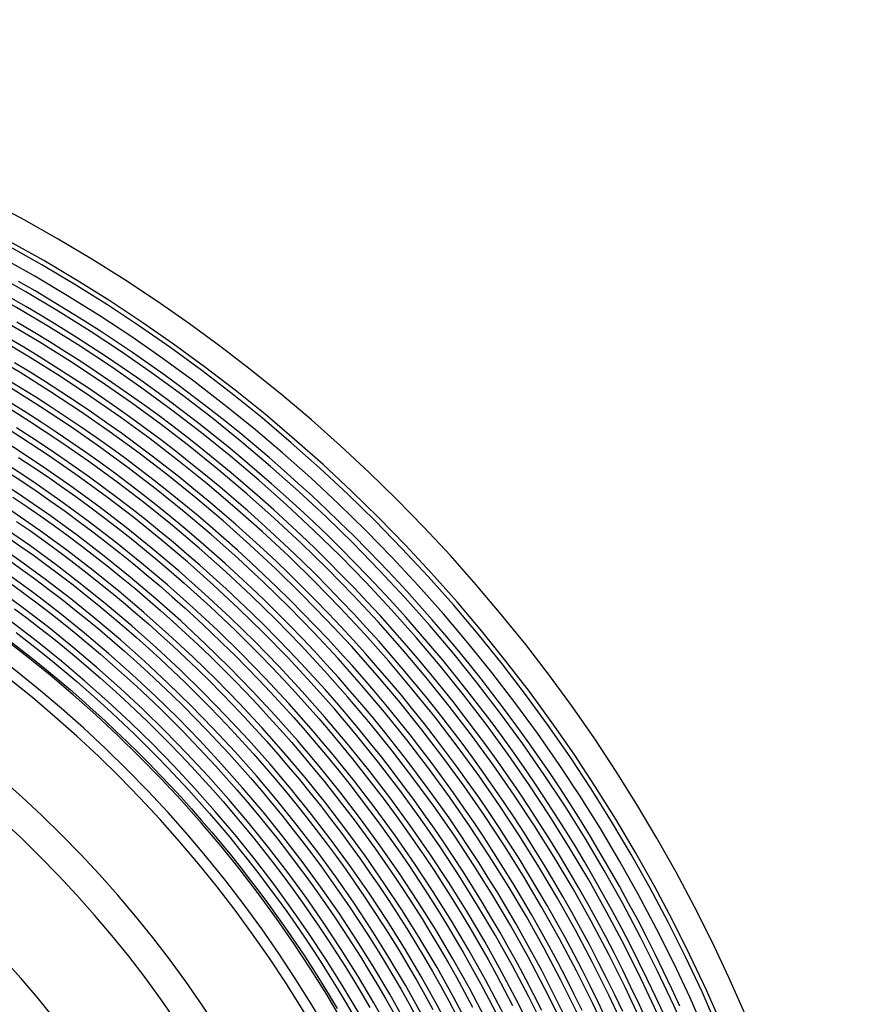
# Model space of a CAD drawing. Header units: millimetres. Extents: x -258 to 258, y -258 to 258.
# Tile 71 of 71: x 103 to 215, y 86 to 215. Entities that reach past the tile are written whole.
import ezdxf

# ---------------------------------------------------------------- set-up
doc = ezdxf.new("R2010")
doc.units = ezdxf.units.MM
doc.layers.add('HIDDEN', color=7, linetype='Continuous')
doc.layers.add('THICK', color=7, linetype='Continuous')

msp = doc.modelspace()

# ---------------------------------------------------------------- linework, layer by layer
at = {"layer": 'HIDDEN'}
for p, q in [((104.54, 179.39), (102.36, 180.64)), ((103.34, 177.34), (101.18, 178.58)), ((106.71, 178.11), (104.54, 179.39)), ((105.49, 176.07), (103.34, 177.34)), ((108.86, 176.8), (106.71, 178.11)), ((107.61, 174.78), (105.49, 176.07)), ((111, 175.47), (108.86, 176.8)), ((104.27, 174.03), (102.15, 175.28)), ((109.73, 173.46), (107.61, 174.78)), ((113.12, 174.11), (111, 175.47)), ((103.05, 171.99), (100.95, 173.23)), ((106.37, 172.75), (104.27, 174.03)), ((111.82, 172.11), (109.73, 173.46)), ((115.22, 172.72), (113.12, 174.11)), ((105.12, 170.73), (103.05, 171.99)), ((108.46, 171.45), (106.37, 172.75)), ((113.9, 170.75), (111.82, 172.11)), ((117.31, 171.31), (115.22, 172.72)), ((107.19, 169.44), (105.12, 170.73)), ((110.53, 170.12), (108.46, 171.45)), ((115.96, 169.35), (113.9, 170.75)), ((119.38, 169.88), (117.31, 171.31)), ((103.88, 168.71), (101.82, 169.96)), ((109.23, 168.13), (107.19, 169.44)), ((112.58, 168.77), (110.53, 170.12)), ((118.01, 167.93), (115.96, 169.35)), ((121.43, 168.42), (119.38, 169.88)), ((105.92, 167.44), (103.88, 168.71)), ((111.27, 166.79), (109.23, 168.13)), ((114.62, 167.39), (112.58, 168.77)), ((123.46, 166.93), (121.43, 168.42)), ((102.63, 166.69), (100.6, 167.92)), ((107.94, 166.14), (105.92, 167.44)), ((113.28, 165.43), (111.27, 166.79)), ((116.64, 165.99), (114.62, 167.39)), ((120.04, 166.49), (118.01, 167.93)), ((125.48, 165.42), (123.46, 166.93)), ((104.65, 165.43), (102.63, 166.69)), ((106.65, 164.15), (104.65, 165.43)), ((109.95, 164.82), (107.94, 166.14)), ((115.28, 164.05), (113.28, 165.43)), ((118.65, 164.56), (116.64, 165.99)), ((122.05, 165.02), (120.04, 166.49)), ((127.47, 163.89), (125.48, 165.42)), ((103.38, 163.42), (101.39, 164.66)), ((108.63, 162.84), (106.65, 164.15)), ((111.94, 163.47), (109.95, 164.82)), ((120.64, 163.11), (118.65, 164.56)), ((124.04, 163.53), (122.05, 165.02)), ((105.35, 162.16), (103.38, 163.42)), ((110.6, 161.51), (108.63, 162.84)), ((113.91, 162.1), (111.94, 163.47)), ((117.26, 162.64), (115.28, 164.05)), ((122.61, 161.64), (120.64, 163.11)), ((126.02, 162.01), (124.04, 163.53)), ((129.45, 162.33), (127.47, 163.89)), ((107.31, 160.87), (105.35, 162.16)), ((115.87, 160.71), (113.91, 162.1)), ((119.22, 161.2), (117.26, 162.64)), ((124.56, 160.14), (122.61, 161.64)), ((127.97, 160.47), (126.02, 162.01)), ((131.41, 160.75), (129.45, 162.33)), ((104.06, 160.17), (102.11, 161.42)), ((109.25, 159.55), (107.31, 160.87)), ((112.55, 160.16), (110.6, 161.51)), ((117.81, 159.29), (115.87, 160.71)), ((121.17, 159.74), (119.22, 161.2)), ((129.91, 158.91), (127.97, 160.47)), ((133.35, 159.14), (131.41, 160.75)), ((105.99, 158.89), (104.06, 160.17)), ((111.18, 158.22), (109.25, 159.55)), ((114.48, 158.78), (112.55, 160.16)), ((119.74, 157.85), (117.81, 159.29)), ((123.1, 158.26), (121.17, 159.74)), ((126.49, 158.61), (124.56, 160.14)), ((135.27, 157.51), (133.35, 159.14)), ((107.91, 157.59), (105.99, 158.89)), ((113.09, 156.86), (111.18, 158.22)), ((116.4, 157.38), (114.48, 158.78)), ((121.64, 156.39), (119.74, 157.85)), ((125.01, 156.76), (123.1, 158.26)), ((128.41, 157.07), (126.49, 158.61)), ((131.83, 157.32), (129.91, 158.91)), ((109.82, 156.27), (107.91, 157.59)), ((114.99, 155.47), (113.09, 156.86)), ((118.3, 155.96), (116.4, 157.38)), ((123.53, 154.9), (121.64, 156.39)), ((126.9, 155.23), (125.01, 156.76)), ((130.3, 155.5), (128.41, 157.07)), ((133.72, 155.71), (131.83, 157.32)), ((137.17, 155.86), (135.27, 157.51)), ((111.7, 154.93), (109.82, 156.27)), ((116.86, 154.07), (114.99, 155.47)), ((120.18, 154.51), (118.3, 155.96)), ((128.78, 153.68), (126.9, 155.23)), ((132.18, 153.91), (130.3, 155.5)), ((135.6, 154.08), (133.72, 155.71)), ((139.05, 154.18), (137.17, 155.86)), ((113.57, 153.56), (111.7, 154.93)), ((118.72, 152.64), (116.86, 154.07)), ((122.05, 153.04), (120.18, 154.51)), ((125.4, 153.39), (123.53, 154.9)), ((134.03, 152.29), (132.18, 153.91)), ((137.46, 152.42), (135.6, 154.08)), ((140.91, 152.49), (139.05, 154.18)), ((115.43, 152.17), (113.57, 153.56)), ((120.57, 151.19), (118.72, 152.64)), ((123.9, 151.55), (122.05, 153.04)), ((127.25, 151.86), (125.4, 153.39)), ((130.63, 152.11), (128.78, 153.68)), ((117.27, 150.76), (115.43, 152.17)), ((125.72, 150.04), (123.9, 151.55)), ((129.08, 150.3), (127.25, 151.86)), ((132.47, 150.51), (130.63, 152.11)), ((135.87, 150.66), (134.03, 152.29)), ((139.3, 150.74), (137.46, 152.42)), ((142.75, 150.76), (140.91, 152.49)), ((119.09, 149.33), (117.27, 150.76)), ((122.39, 149.71), (120.57, 151.19)), ((127.54, 148.5), (125.72, 150.04)), ((130.9, 148.73), (129.08, 150.3)), ((134.28, 148.89), (132.47, 150.51)), ((137.69, 149), (135.87, 150.66)), ((141.12, 149.04), (139.3, 150.74)), ((144.57, 149.02), (142.75, 150.76)), ((120.89, 147.87), (119.09, 149.33)), ((124.2, 148.22), (122.39, 149.71)), ((132.69, 147.13), (130.9, 148.73)), ((136.08, 147.25), (134.28, 148.89)), ((139.49, 147.32), (137.69, 149)), ((142.92, 147.32), (141.12, 149.04)), ((146.37, 147.26), (144.57, 149.02)), ((122.67, 146.4), (120.89, 147.87)), ((125.99, 146.7), (124.2, 148.22)), ((129.33, 146.94), (127.54, 148.5)), ((124.44, 144.9), (122.67, 146.4)), ((127.76, 145.16), (125.99, 146.7)), ((131.1, 145.36), (129.33, 146.94)), ((134.47, 145.51), (132.69, 147.13)), ((137.85, 145.59), (136.08, 147.25)), ((141.26, 145.61), (139.49, 147.32)), ((144.69, 145.57), (142.92, 147.32)), ((148.14, 145.47), (146.37, 147.26)), ((126.19, 143.38), (124.44, 144.9)), ((129.51, 143.6), (127.76, 145.16)), ((132.85, 143.76), (131.1, 145.36)), ((136.22, 143.87), (134.47, 145.51)), ((139.61, 143.91), (137.85, 145.59)), ((143.02, 143.89), (141.26, 145.61)), ((146.45, 143.81), (144.69, 145.57)), ((149.9, 143.66), (148.14, 145.47)), ((131.24, 142.02), (129.51, 143.6)), ((134.59, 142.14), (132.85, 143.76)), ((137.96, 142.2), (136.22, 143.87)), ((141.34, 142.2), (139.61, 143.91)), ((144.75, 142.14), (143.02, 143.89)), ((148.18, 142.02), (146.45, 143.81)), ((151.63, 141.84), (149.9, 143.66)), ((127.92, 141.84), (126.19, 143.38)), ((139.67, 140.52), (137.96, 142.2)), ((143.06, 140.48), (141.34, 142.2)), ((129.63, 140.28), (127.92, 141.84)), ((132.95, 140.42), (131.24, 142.02)), ((136.3, 140.5), (134.59, 142.14)), ((146.47, 140.38), (144.75, 142.14)), ((149.89, 140.21), (148.18, 142.02)), ((153.34, 139.99), (151.63, 141.84)), ((131.32, 138.69), (129.63, 140.28)), ((134.65, 138.79), (132.95, 140.42)), ((138, 138.84), (136.3, 140.5)), ((141.36, 138.82), (139.67, 140.52)), ((144.75, 138.73), (143.06, 140.48)), ((148.16, 138.59), (146.47, 140.38)), ((151.58, 138.38), (149.89, 140.21)), ((155.02, 138.12), (153.34, 139.99)), ((132.99, 137.09), (131.32, 138.69)), ((136.32, 137.15), (134.65, 138.79)), ((139.67, 137.15), (138, 138.84)), ((143.04, 137.09), (141.36, 138.82)), ((146.42, 136.97), (144.75, 138.73)), ((149.83, 136.78), (148.16, 138.59)), ((153.25, 136.54), (151.58, 138.38)), ((134.65, 135.47), (132.99, 137.09)), ((137.98, 135.49), (136.32, 137.15)), ((141.32, 135.45), (139.67, 137.15)), ((144.69, 135.35), (143.04, 137.09)), ((156.69, 136.22), (155.02, 138.12)), ((148.07, 135.18), (146.42, 136.97)), ((151.48, 134.96), (149.83, 136.78)), ((154.9, 134.67), (153.25, 136.54)), ((158.33, 134.31), (156.69, 136.22)), ((136.28, 133.82), (134.65, 135.47)), ((139.61, 133.8), (137.98, 135.49)), ((142.96, 133.72), (141.32, 135.45)), ((146.32, 133.58), (144.69, 135.35)), ((149.7, 133.38), (148.07, 135.18)), ((153.1, 133.11), (151.48, 134.96)), ((156.52, 132.78), (154.9, 134.67)), ((137.89, 132.16), (136.28, 133.82)), ((141.22, 132.1), (139.61, 133.8)), ((144.57, 131.98), (142.96, 133.72)), ((147.93, 131.8), (146.32, 133.58)), ((151.31, 131.55), (149.7, 133.38)), ((154.71, 131.24), (153.1, 133.11)), ((159.95, 132.38), (158.33, 134.31)), ((139.49, 130.48), (137.89, 132.16)), ((142.81, 130.38), (141.22, 132.1)), ((146.16, 130.22), (144.57, 131.98)), ((158.12, 130.87), (156.52, 132.78)), ((161.54, 130.43), (159.95, 132.38)), ((149.52, 129.99), (147.93, 131.8)), ((152.89, 129.71), (151.31, 131.55)), ((156.29, 129.36), (154.71, 131.24)), ((159.69, 128.94), (158.12, 130.87)), ((141.06, 128.78), (139.49, 130.48)), ((144.38, 128.64), (142.81, 130.38)), ((147.73, 128.43), (146.16, 130.22)), ((151.08, 128.17), (149.52, 129.99)), ((154.46, 127.84), (152.89, 129.71)), ((157.84, 127.45), (156.29, 129.36)), ((163.11, 128.47), (161.54, 130.43)), ((142.61, 127.06), (141.06, 128.78)), ((145.93, 126.88), (144.38, 128.64)), ((149.27, 126.63), (147.73, 128.43)), ((152.63, 126.33), (151.08, 128.17)), ((161.24, 127), (159.69, 128.94)), ((164.66, 126.48), (163.11, 128.47)), ((144.14, 125.32), (142.61, 127.06)), ((147.46, 125.1), (145.93, 126.88)), ((156, 125.96), (154.46, 127.84)), ((159.38, 125.53), (157.84, 127.45)), ((162.77, 125.03), (161.24, 127)), ((150.8, 124.81), (149.27, 126.63)), ((154.15, 124.47), (152.63, 126.33)), ((157.51, 124.06), (156, 125.96)), ((160.89, 123.58), (159.38, 125.53)), ((166.18, 124.47), (164.66, 126.48)), ((145.65, 123.56), (144.14, 125.32)), ((148.97, 123.3), (147.46, 125.1)), ((152.3, 122.97), (150.8, 124.81)), ((155.65, 122.59), (154.15, 124.47)), ((164.28, 123.05), (162.77, 125.03)), ((167.68, 122.45), (166.18, 124.47)), ((147.14, 121.78), (145.65, 123.56)), ((150.45, 121.48), (148.97, 123.3)), ((153.78, 121.12), (152.3, 122.97)), ((159.01, 122.14), (157.51, 124.06)), ((162.38, 121.62), (160.89, 123.58)), ((165.76, 121.05), (164.28, 123.05)), ((148.6, 119.99), (147.14, 121.78)), ((151.92, 119.65), (150.45, 121.48)), ((157.12, 120.69), (155.65, 122.59)), ((160.48, 120.2), (159.01, 122.14)), ((163.84, 119.64), (162.38, 121.62)), ((169.15, 120.4), (167.68, 122.45)), ((155.24, 119.24), (153.78, 121.12)), ((158.57, 118.78), (157.12, 120.69)), ((161.92, 118.24), (160.48, 120.2)), ((167.21, 119.03), (165.76, 121.05)), ((170.6, 118.34), (169.15, 120.4)), ((150.05, 118.18), (148.6, 119.99)), ((153.36, 117.8), (151.92, 119.65)), ((156.67, 117.35), (155.24, 119.24)), ((165.28, 117.65), (163.84, 119.64)), ((168.65, 116.99), (167.21, 119.03)), ((151.47, 116.35), (150.05, 118.18)), ((154.77, 115.93), (153.36, 117.8)), ((160, 116.84), (158.57, 118.78)), ((163.34, 116.27), (161.92, 118.24)), ((166.69, 115.64), (165.28, 117.65)), ((172.02, 116.26), (170.6, 118.34)), ((152.87, 114.5), (151.47, 116.35)), ((158.09, 115.44), (156.67, 117.35)), ((161.41, 114.89), (160, 116.84)), ((170.05, 114.93), (168.65, 116.99)), ((156.17, 114.04), (154.77, 115.93)), ((159.47, 113.52), (158.09, 115.44)), ((164.74, 114.28), (163.34, 116.27)), ((168.08, 113.6), (166.69, 115.64)), ((173.42, 114.17), (172.02, 116.26)), ((154.25, 112.64), (152.87, 114.5)), ((157.54, 112.14), (156.17, 114.04)), ((162.79, 112.93), (161.41, 114.89)), ((166.12, 112.27), (164.74, 114.28)), ((171.43, 112.86), (170.05, 114.93)), ((174.79, 112.06), (173.42, 114.17)), ((155.6, 110.76), (154.25, 112.64)), ((160.84, 111.57), (159.47, 113.52)), ((164.15, 110.95), (162.79, 112.93)), ((169.45, 111.56), (168.08, 113.6)), ((172.79, 110.78), (171.43, 112.86)), ((158.89, 110.22), (157.54, 112.14)), ((162.18, 109.62), (160.84, 111.57)), ((167.47, 110.25), (166.12, 112.27)), ((170.79, 109.49), (169.45, 111.56)), ((176.14, 109.93), (174.79, 112.06)), ((156.94, 108.87), (155.6, 110.76)), ((160.21, 108.29), (158.89, 110.22)), ((165.48, 108.95), (164.15, 110.95)), ((168.79, 108.21), (167.47, 110.25)), ((174.12, 108.67), (172.79, 110.78)), ((177.46, 107.79), (176.14, 109.93)), ((158.25, 106.96), (156.94, 108.87)), ((163.5, 107.64), (162.18, 109.62)), ((166.79, 106.93), (165.48, 108.95)), ((172.11, 107.41), (170.79, 109.49)), ((175.43, 106.55), (174.12, 108.67)), ((161.51, 106.33), (160.21, 108.29)), ((164.79, 105.65), (163.5, 107.64)), ((170.09, 106.16), (168.79, 108.21)), ((173.4, 105.32), (172.11, 107.41)), ((178.75, 105.62), (177.46, 107.79)), ((159.53, 105.03), (158.25, 106.96)), ((162.79, 104.37), (161.51, 106.33)), ((168.08, 104.9), (166.79, 106.93)), ((171.37, 104.09), (170.09, 106.16)), ((176.71, 104.42), (175.43, 106.55)), ((160.79, 103.09), (159.53, 105.03)), ((166.06, 103.64), (164.79, 105.65)), ((169.34, 102.85), (168.08, 104.9)), ((174.66, 103.21), (173.4, 105.32)), ((180.02, 103.45), (178.75, 105.62)), ((164.05, 102.38), (162.79, 104.37)), ((167.31, 101.62), (166.06, 103.64)), ((172.62, 102), (171.37, 104.09)), ((177.96, 102.27), (176.71, 104.42)), ((181.26, 101.26), (180.02, 103.45)), ((162.03, 101.13), (160.79, 103.09)), ((165.28, 100.39), (164.05, 102.38)), ((170.57, 100.79), (169.34, 102.85)), ((175.9, 101.08), (174.66, 103.21)), ((179.19, 100.1), (177.96, 102.27)), ((163.25, 99.15), (162.03, 101.13)), ((168.53, 99.58), (167.31, 101.62)), ((173.84, 99.9), (172.62, 102)), ((177.11, 98.94), (175.9, 101.08)), ((182.47, 99.05), (181.26, 101.26)), ((166.48, 98.38), (165.28, 100.39)), ((169.72, 97.53), (168.53, 99.58)), ((171.78, 98.72), (170.57, 100.79)), ((175.04, 97.78), (173.84, 99.9)), ((180.39, 97.92), (179.19, 100.1)), ((164.44, 97.17), (163.25, 99.15)), ((167.66, 96.35), (166.48, 98.38)), ((172.97, 96.62), (171.78, 98.72)), ((178.3, 96.79), (177.11, 98.94)), ((183.66, 96.83), (182.47, 99.05)), ((165.6, 95.17), (164.44, 97.17)), ((170.89, 95.47), (169.72, 97.53)), ((176.21, 95.65), (175.04, 97.78)), ((181.56, 95.72), (180.39, 97.92)), ((168.82, 94.31), (167.66, 96.35)), ((174.13, 94.52), (172.97, 96.62)), ((177.36, 93.51), (176.21, 95.65)), ((179.46, 94.62), (178.3, 96.79)), ((182.71, 93.51), (181.56, 95.72)), ((184.82, 94.6), (183.66, 96.83)), ((166.75, 93.15), (165.6, 95.17)), ((172.04, 93.39), (170.89, 95.47)), ((175.26, 92.4), (174.13, 94.52)), ((180.6, 92.43), (179.46, 94.62)), ((185.96, 92.35), (184.82, 94.6)), ((167.86, 91.12), (166.75, 93.15)), ((169.95, 92.25), (168.82, 94.31)), ((173.16, 91.29), (172.04, 93.39)), ((178.48, 91.35), (177.36, 93.51)), ((183.83, 91.29), (182.71, 93.51)), ((171.06, 90.19), (169.95, 92.25)), ((176.37, 90.27), (175.26, 92.4)), ((181.7, 90.23), (180.6, 92.43)), ((187.06, 90.09), (185.96, 92.35)), ((168.96, 89.08), (167.86, 91.12)), ((174.25, 89.19), (173.16, 91.29)), ((179.58, 89.18), (178.48, 91.35)), ((184.92, 89.05), (183.83, 91.29)), ((172.14, 88.1), (171.06, 90.19)), ((175.32, 87.07), (174.25, 89.19)), ((177.45, 88.12), (176.37, 90.27)), ((180.64, 86.99), (179.58, 89.18)), ((182.78, 88.02), (181.7, 90.23)), ((188.14, 87.81), (187.06, 90.09)), ((170.02, 87.02), (168.96, 89.08)), ((173.19, 86.01), (172.14, 88.1)), ((178.5, 85.96), (177.45, 88.12)), ((183.84, 85.8), (182.78, 88.02)), ((185.99, 86.81), (184.92, 89.05)), ((171.07, 84.95), (170.02, 87.02)), ((176.36, 84.93), (175.32, 87.07)), ((181.69, 84.8), (180.64, 86.99)), ((187.03, 84.54), (185.99, 86.81)), ((189.19, 85.52), (188.14, 87.81)), ((174.22, 83.9), (173.19, 86.01)), ((179.53, 83.79), (178.5, 85.96)), ((184.87, 83.56), (183.84, 85.8))]:
    msp.add_line(p, q, dxfattribs=at)
for radius, start, end in [(211, 0.3748, 89.6252), (188.62, 0.1102, 89.8897), (186.25, 0.1746, 89.8255), (183.88, 0.222, 89.778), (181.5, 0.2619, 89.7381), (179.12, 0.2974, 89.7027), (176.75, 0.3298, 89.6702), (174.38, 0.3602, 89.6398), (172, 0.3889, 89.6111), (169.62, 0.4164, 89.5836), (167.25, 0.4429, 89.5571), (164.88, 0.4687, 89.5314)]:
    msp.add_arc((0, 0), radius, start, end, dxfattribs=at)
at = {"layer": 'THICK'}
for p, q in [((102.36, 157.54), (104.26, 156.29)), ((101.06, 155.55), (102.94, 154.32)), ((104.26, 156.29), (106.15, 155.02)), ((102.94, 154.32), (104.81, 153.06)), ((106.15, 155.02), (108.02, 153.72)), ((104.81, 153.06), (106.65, 151.77)), ((108.02, 153.72), (109.88, 152.39)), ((101.62, 152.34), (103.46, 151.1)), ((106.65, 151.77), (108.49, 150.47)), ((109.88, 152.39), (111.72, 151.05)), ((103.46, 151.1), (105.29, 149.83)), ((108.49, 150.47), (110.3, 149.14)), ((111.72, 151.05), (113.54, 149.68)), ((102.12, 149.14), (103.92, 147.89)), ((105.29, 149.83), (107.1, 148.54)), ((110.3, 149.14), (112.11, 147.79)), ((113.54, 149.68), (115.35, 148.3)), ((103.92, 147.89), (105.71, 146.62)), ((107.1, 148.54), (108.89, 147.23)), ((112.11, 147.79), (113.89, 146.42)), ((115.35, 148.3), (117.14, 146.89)), ((100.78, 147.18), (102.56, 145.94)), ((105.71, 146.62), (107.48, 145.32)), ((108.89, 147.23), (110.67, 145.9)), ((113.89, 146.42), (115.66, 145.03)), ((117.14, 146.89), (118.91, 145.45)), ((102.56, 145.94), (104.32, 144.69)), ((107.48, 145.32), (109.23, 144.01)), ((110.67, 145.9), (112.43, 144.55)), ((115.66, 145.03), (117.41, 143.62)), ((118.91, 145.45), (120.67, 144)), ((101.19, 144), (102.93, 142.76)), ((104.32, 144.69), (106.07, 143.41)), ((109.23, 144.01), (110.97, 142.67)), ((112.43, 144.55), (114.18, 143.17)), ((117.41, 143.62), (119.14, 142.18)), ((120.67, 144), (122.4, 142.53)), ((102.93, 142.76), (104.66, 141.5)), ((106.07, 143.41), (107.8, 142.12)), ((110.97, 142.67), (112.7, 141.32)), ((114.18, 143.17), (115.9, 141.78)), ((119.14, 142.18), (120.86, 140.73)), ((122.4, 142.53), (124.12, 141.03)), ((104.66, 141.5), (106.36, 140.22)), ((107.8, 142.12), (109.52, 140.8)), ((112.7, 141.32), (114.4, 139.94)), ((115.9, 141.78), (117.62, 140.36)), ((124.12, 141.03), (125.83, 139.52)), ((101.54, 140.84), (103.24, 139.59)), ((103.24, 139.59), (104.93, 138.33)), ((106.36, 140.22), (108.06, 138.92)), ((109.52, 140.8), (111.21, 139.46)), ((114.4, 139.94), (116.09, 138.54)), ((117.62, 140.36), (119.31, 138.92)), ((120.86, 140.73), (122.56, 139.25)), ((104.93, 138.33), (106.6, 137.05)), ((108.06, 138.92), (109.73, 137.6)), ((111.21, 139.46), (112.9, 138.1)), ((116.09, 138.54), (117.76, 137.12)), ((119.31, 138.92), (120.99, 137.47)), ((122.56, 139.25), (124.24, 137.75)), ((125.83, 139.52), (127.51, 137.98)), ((101.83, 137.68), (103.49, 136.44)), ((106.6, 137.05), (108.25, 135.75)), ((109.73, 137.6), (111.4, 136.26)), ((112.9, 138.1), (114.57, 136.72)), ((117.76, 137.12), (119.42, 135.68)), ((120.99, 137.47), (122.64, 135.99)), ((124.24, 137.75), (125.9, 136.24)), ((127.51, 137.98), (129.17, 136.42)), ((103.49, 136.44), (105.14, 135.17)), ((108.25, 135.75), (109.89, 134.42)), ((111.4, 136.26), (113.04, 134.9)), ((114.57, 136.72), (116.22, 135.32)), ((122.64, 135.99), (124.28, 134.49)), ((125.9, 136.24), (127.54, 134.7)), ((129.17, 136.42), (130.82, 134.85)), ((102.06, 134.55), (103.68, 133.3)), ((105.14, 135.17), (106.77, 133.89)), ((109.89, 134.42), (111.51, 133.08)), ((113.04, 134.9), (114.67, 133.52)), ((116.22, 135.32), (117.85, 133.9)), ((119.42, 135.68), (121.05, 134.23)), ((124.28, 134.49), (125.91, 132.97)), ((127.54, 134.7), (129.16, 133.14)), ((130.82, 134.85), (132.44, 133.25)), ((101.23, 133.45), (102.84, 132.21)), ((103.68, 133.3), (105.29, 132.03)), ((106.77, 133.89), (108.39, 132.58)), ((114.67, 133.52), (116.28, 132.12)), ((117.85, 133.9), (119.46, 132.46)), ((121.05, 134.23), (122.67, 132.75)), ((129.16, 133.14), (130.77, 131.57)), ((132.44, 133.25), (134.05, 131.63)), ((102.84, 132.21), (104.43, 130.96)), ((105.29, 132.03), (106.89, 130.74)), ((108.39, 132.58), (109.99, 131.26)), ((111.51, 133.08), (113.12, 131.72)), ((116.28, 132.12), (117.87, 130.7)), ((119.46, 132.46), (121.06, 131)), ((122.67, 132.75), (124.27, 131.25)), ((125.91, 132.97), (127.51, 131.44)), ((104.43, 130.96), (106.02, 129.68)), ((106.89, 130.74), (108.46, 129.44)), ((109.99, 131.26), (111.57, 129.92)), ((113.12, 131.72), (114.71, 130.34)), ((117.87, 130.7), (119.45, 129.26)), ((121.06, 131), (122.64, 129.53)), ((124.27, 131.25), (125.86, 129.73)), ((127.51, 131.44), (129.1, 129.88)), ((130.77, 131.57), (132.36, 129.97)), ((134.05, 131.63), (135.64, 130)), ((106.02, 129.68), (107.58, 128.38)), ((108.46, 129.44), (110.03, 128.11)), ((111.57, 129.92), (113.14, 128.55)), ((114.71, 130.34), (116.28, 128.93)), ((119.45, 129.26), (121.01, 127.8)), ((122.64, 129.53), (124.2, 128.03)), ((125.86, 129.73), (127.42, 128.2)), ((129.1, 129.88), (130.66, 128.31)), ((132.36, 129.97), (133.92, 128.35)), ((135.64, 130), (137.2, 128.34)), ((107.58, 128.38), (109.13, 127.07)), ((110.03, 128.11), (111.57, 126.77)), ((113.14, 128.55), (114.69, 127.17)), ((116.28, 128.93), (117.84, 127.51)), ((124.2, 128.03), (125.75, 126.51)), ((127.42, 128.2), (128.97, 126.64)), ((130.66, 128.31), (132.21, 126.71)), ((133.92, 128.35), (135.47, 126.72)), ((137.2, 128.34), (138.75, 126.67)), ((109.13, 127.07), (110.66, 125.74)), ((111.57, 126.77), (113.1, 125.41)), ((114.69, 127.17), (116.23, 125.77)), ((117.84, 127.51), (119.38, 126.08)), ((121.01, 127.8), (122.55, 126.32)), ((132.21, 126.71), (133.74, 125.1)), ((135.47, 126.72), (137, 125.07)), ((138.75, 126.67), (140.28, 124.98)), ((110.66, 125.74), (112.18, 124.39)), ((113.1, 125.41), (114.61, 124.03)), ((116.23, 125.77), (117.74, 124.35)), ((119.38, 126.08), (120.9, 124.62)), ((122.55, 126.32), (124.07, 124.83)), ((125.75, 126.51), (127.27, 124.98)), ((128.97, 126.64), (130.49, 125.07)), ((112.18, 124.39), (113.68, 123.02)), ((117.74, 124.35), (119.24, 122.91)), ((120.9, 124.62), (122.4, 123.14)), ((124.07, 124.83), (125.58, 123.31)), ((127.27, 124.98), (128.78, 123.42)), ((130.49, 125.07), (132, 123.48)), ((133.74, 125.1), (135.24, 123.47)), ((137, 125.07), (138.5, 123.4)), ((140.28, 124.98), (141.78, 123.27)), ((113.68, 123.02), (115.16, 121.63)), ((114.61, 124.03), (116.11, 122.63)), ((119.24, 122.91), (120.72, 121.46)), ((122.4, 123.14), (123.88, 121.65)), ((125.58, 123.31), (127.06, 121.78)), ((128.78, 123.42), (130.27, 121.85)), ((132, 123.48), (133.49, 121.87)), ((135.24, 123.47), (136.73, 121.82)), ((138.5, 123.4), (139.99, 121.71)), ((141.78, 123.27), (143.27, 121.54)), ((115.16, 121.63), (116.63, 120.22)), ((116.11, 122.63), (117.59, 121.21)), ((123.88, 121.65), (125.35, 120.14)), ((127.06, 121.78), (128.53, 120.23)), ((130.27, 121.85), (131.73, 120.26)), ((133.49, 121.87), (134.96, 120.24)), ((136.73, 121.82), (138.2, 120.15)), ((139.99, 121.71), (141.46, 120)), ((143.27, 121.54), (144.73, 119.79)), ((116.63, 120.22), (118.08, 118.8)), ((117.59, 121.21), (119.05, 119.77)), ((120.72, 121.46), (122.19, 119.99)), ((128.53, 120.23), (129.98, 118.66)), ((131.73, 120.26), (133.18, 118.66)), ((134.96, 120.24), (136.41, 118.59)), ((119.05, 119.77), (120.49, 118.32)), ((122.19, 119.99), (123.63, 118.49)), ((125.35, 120.14), (126.8, 118.61)), ((138.2, 120.15), (139.65, 118.47)), ((141.46, 120), (142.9, 118.28)), ((144.73, 119.79), (146.17, 118.03)), ((118.08, 118.8), (119.51, 117.36)), ((120.49, 118.32), (121.92, 116.85)), ((123.63, 118.49), (125.06, 116.99)), ((126.8, 118.61), (128.23, 117.06)), ((129.98, 118.66), (131.41, 117.08)), ((133.18, 118.66), (134.61, 117.03)), ((136.41, 118.59), (137.83, 116.93)), ((139.65, 118.47), (141.07, 116.76)), ((142.9, 118.28), (144.33, 116.53)), ((146.17, 118.03), (147.59, 116.25)), ((119.51, 117.36), (120.93, 115.9)), ((121.92, 116.85), (123.33, 115.36)), ((125.06, 116.99), (126.47, 115.46)), ((128.23, 117.06), (129.64, 115.5)), ((131.41, 117.08), (132.82, 115.48)), ((134.61, 117.03), (136.02, 115.39)), ((137.83, 116.93), (139.24, 115.25)), ((141.07, 116.76), (142.48, 115.04)), ((144.33, 116.53), (145.73, 114.78)), ((120.93, 115.9), (122.32, 114.42)), ((123.33, 115.36), (124.72, 113.86)), ((126.47, 115.46), (127.86, 113.92)), ((129.64, 115.5), (131.03, 113.92)), ((132.82, 115.48), (134.21, 113.86)), ((136.02, 115.39), (137.41, 113.73)), ((139.24, 115.25), (140.63, 113.55)), ((142.48, 115.04), (143.86, 113.31)), ((147.59, 116.25), (148.99, 114.45)), ((122.32, 114.42), (123.7, 112.93)), ((124.72, 113.86), (126.09, 112.34)), ((127.86, 113.92), (129.24, 112.36)), ((131.03, 113.92), (132.4, 112.32)), ((134.21, 113.86), (135.58, 112.22)), ((137.41, 113.73), (138.78, 112.06)), ((145.73, 114.78), (147.11, 113)), ((148.99, 114.45), (150.37, 112.63)), ((123.7, 112.93), (125.06, 111.42)), ((140.63, 113.55), (142, 111.84)), ((143.86, 113.31), (145.23, 111.55)), ((147.11, 113), (148.47, 111.21)), ((150.37, 112.63), (151.73, 110.8)), ((125.06, 111.42), (126.41, 109.9)), ((126.09, 112.34), (127.44, 110.8)), ((129.24, 112.36), (130.59, 110.78)), ((132.4, 112.32), (133.75, 110.71)), ((135.58, 112.22), (136.93, 110.57)), ((138.78, 112.06), (140.13, 110.37)), ((142, 111.84), (143.34, 110.11)), ((145.23, 111.55), (146.57, 109.78)), ((148.47, 111.21), (149.81, 109.4)), ((126.41, 109.9), (127.73, 108.36)), ((127.44, 110.8), (128.78, 109.25)), ((130.59, 110.78), (131.92, 109.19)), ((133.75, 110.71), (135.09, 109.07)), ((136.93, 110.57), (138.27, 108.9)), ((140.13, 110.37), (141.46, 108.66)), ((143.34, 110.11), (144.67, 108.36)), ((151.73, 110.8), (153.06, 108.95)), ((128.78, 109.25), (130.09, 107.68)), ((131.92, 109.19), (133.24, 107.58)), ((135.09, 109.07), (136.4, 107.43)), ((138.27, 108.9), (139.58, 107.21)), ((141.46, 108.66), (142.77, 106.94)), ((146.57, 109.78), (147.89, 108)), ((149.81, 109.4), (151.12, 107.57)), ((153.06, 108.95), (154.37, 107.09)), ((127.73, 108.36), (129.04, 106.8)), ((130.09, 107.68), (131.39, 106.09)), ((133.24, 107.58), (134.53, 105.96)), ((136.4, 107.43), (137.69, 105.77)), ((144.67, 108.36), (145.97, 106.6)), ((147.89, 108), (149.19, 106.2)), ((151.12, 107.57), (152.42, 105.73)), ((129.04, 106.8), (130.32, 105.23)), ((131.39, 106.09), (132.67, 104.49)), ((139.58, 107.21), (140.87, 105.51)), ((142.77, 106.94), (144.05, 105.2)), ((145.97, 106.6), (147.25, 104.82)), ((149.19, 106.2), (150.47, 104.38)), ((154.37, 107.09), (155.66, 105.21)), ((130.32, 105.23), (131.59, 103.64)), ((134.53, 105.96), (135.81, 104.32)), ((137.69, 105.77), (138.97, 104.09)), ((140.87, 105.51), (142.14, 103.8)), ((144.05, 105.2), (145.32, 103.44)), ((147.25, 104.82), (148.51, 103.02)), ((152.42, 105.73), (153.69, 103.88)), ((155.66, 105.21), (156.92, 103.31)), ((131.59, 103.64), (132.84, 102.03)), ((132.67, 104.49), (133.93, 102.87)), ((135.81, 104.32), (137.06, 102.66)), ((138.97, 104.09), (140.22, 102.39)), ((142.14, 103.8), (143.38, 102.06)), ((145.32, 103.44), (146.56, 101.67)), ((150.47, 104.38), (151.72, 102.55)), ((153.69, 103.88), (154.94, 102)), ((133.93, 102.87), (135.16, 101.24)), ((137.06, 102.66), (138.3, 100.99)), ((140.22, 102.39), (141.45, 100.69)), ((148.51, 103.02), (149.75, 101.22)), ((151.72, 102.55), (152.95, 100.7)), ((156.92, 103.31), (158.16, 101.4)), ((132.84, 102.03), (134.06, 100.42)), ((135.16, 101.24), (136.38, 99.59)), ((138.3, 100.99), (139.51, 99.31)), ((143.38, 102.06), (144.61, 100.32)), ((146.56, 101.67), (147.79, 99.89)), ((149.75, 101.22), (150.97, 99.39)), ((154.94, 102), (156.16, 100.12)), ((158.16, 101.4), (159.38, 99.47)), ((134.06, 100.42), (135.27, 98.78)), ((136.38, 99.59), (137.58, 97.93)), ((141.45, 100.69), (142.66, 98.96)), ((144.61, 100.32), (145.82, 98.56)), ((147.79, 99.89), (148.99, 98.09)), ((152.95, 100.7), (154.16, 98.83)), ((156.16, 100.12), (157.37, 98.22)), ((135.27, 98.78), (136.46, 97.13)), ((139.51, 99.31), (140.71, 97.61)), ((142.66, 98.96), (143.85, 97.23)), ((145.82, 98.56), (147, 96.78)), ((150.97, 99.39), (152.16, 97.55)), ((154.16, 98.83), (155.35, 96.96)), ((157.37, 98.22), (158.55, 96.3)), ((159.38, 99.47), (160.58, 97.53)), ((136.46, 97.13), (137.63, 95.47)), ((137.58, 97.93), (138.76, 96.26)), ((140.71, 97.61), (141.88, 95.9)), ((143.85, 97.23), (145.02, 95.47)), ((148.99, 98.09), (150.16, 96.27)), ((152.16, 97.55), (153.34, 95.7)), ((155.35, 96.96), (156.52, 95.07)), ((160.58, 97.53), (161.75, 95.58)), ((138.76, 96.26), (139.91, 94.57)), ((141.88, 95.9), (143.04, 94.17)), ((147, 96.78), (148.17, 94.99)), ((150.16, 96.27), (151.32, 94.44)), ((153.34, 95.7), (154.49, 93.83)), ((158.55, 96.3), (159.7, 94.37)), ((137.63, 95.47), (138.78, 93.8)), ((139.91, 94.57), (141.05, 92.86)), ((145.02, 95.47), (146.17, 93.71)), ((148.17, 94.99), (149.31, 93.19)), ((151.32, 94.44), (152.46, 92.6)), ((156.52, 95.07), (157.66, 93.16)), ((159.7, 94.37), (160.83, 92.43)), ((161.75, 95.58), (162.89, 93.61)), ((138.78, 93.8), (139.9, 92.11)), ((143.04, 94.17), (144.17, 92.43)), ((146.17, 93.71), (147.29, 91.93)), ((149.31, 93.19), (150.43, 91.37)), ((154.49, 93.83), (155.61, 91.95)), ((157.66, 93.16), (158.78, 91.24)), ((162.89, 93.61), (164.02, 91.63)), ((139.9, 92.11), (141.01, 90.4)), ((141.05, 92.86), (142.17, 91.14)), ((144.17, 92.43), (145.28, 90.67)), ((147.29, 91.93), (148.4, 90.13)), ((152.46, 92.6), (153.57, 90.74)), ((155.61, 91.95), (156.72, 90.06)), ((160.83, 92.43), (161.94, 90.47)), ((142.17, 91.14), (143.26, 89.41)), ((145.28, 90.67), (146.37, 88.9)), ((150.43, 91.37), (151.52, 89.54)), ((153.57, 90.74), (154.66, 88.88)), ((158.78, 91.24), (159.87, 89.31)), ((161.94, 90.47), (163.03, 88.5)), ((164.02, 91.63), (165.12, 89.63)), ((141.01, 90.4), (142.1, 88.68)), ((143.26, 89.41), (144.34, 87.67)), ((148.4, 90.13), (149.48, 88.33)), ((151.52, 89.54), (152.6, 87.69)), ((156.72, 90.06), (157.8, 88.15)), ((159.87, 89.31), (160.94, 87.36)), ((165.12, 89.63), (166.19, 87.62)), ((142.1, 88.68), (143.16, 86.95)), ((146.37, 88.9), (147.43, 87.12)), ((149.48, 88.33), (150.54, 86.51)), ((154.66, 88.88), (155.72, 86.99)), ((157.8, 88.15), (158.85, 86.23)), ((163.03, 88.5), (164.09, 86.51)), ((143.16, 86.95), (144.21, 85.21)), ((144.34, 87.67), (145.39, 85.91)), ((147.43, 87.12), (148.48, 85.33)), ((152.6, 87.69), (153.65, 85.83)), ((155.72, 86.99), (156.77, 85.1)), ((160.94, 87.36), (161.99, 85.4)), ((166.19, 87.62), (167.24, 85.6)), ((145.39, 85.91), (146.42, 84.14)), ((150.54, 86.51), (151.58, 84.68)), ((153.65, 85.83), (154.68, 83.96)), ((158.85, 86.23), (159.89, 84.3)), ((164.09, 86.51), (165.13, 84.52))]:
    msp.add_line(p, q, dxfattribs=at)
for radius, start, end in [(215, 0.5322, 89.4678), (211.62, 0.3553, 89.6447), (209.25, 0.343, 89.657), (206.88, 0.329, 89.671), (204.5, 0.3131, 89.6869), (202.12, 0.2947, 89.7053), (199.75, 0.2733, 89.7267), (197.38, 0.248, 89.752), (195, 0.2173, 89.7828), (192.62, 0.1781, 89.8219), (190.25, 0.1224, 89.8775), (163.5, 0.7, 89.3), (152.75, 0.7493, 89.2507), (148.75, 0.7694, 89.2306), (136, 0.8416, 89.1584), (132, 0.8671, 89.1329), (119.25, 0.9598, 89.0402), (115.25, 0.9931, 89.0069)]:
    msp.add_arc((0, 0), radius, start, end, dxfattribs=at)

doc.saveas('drawing.dxf')
